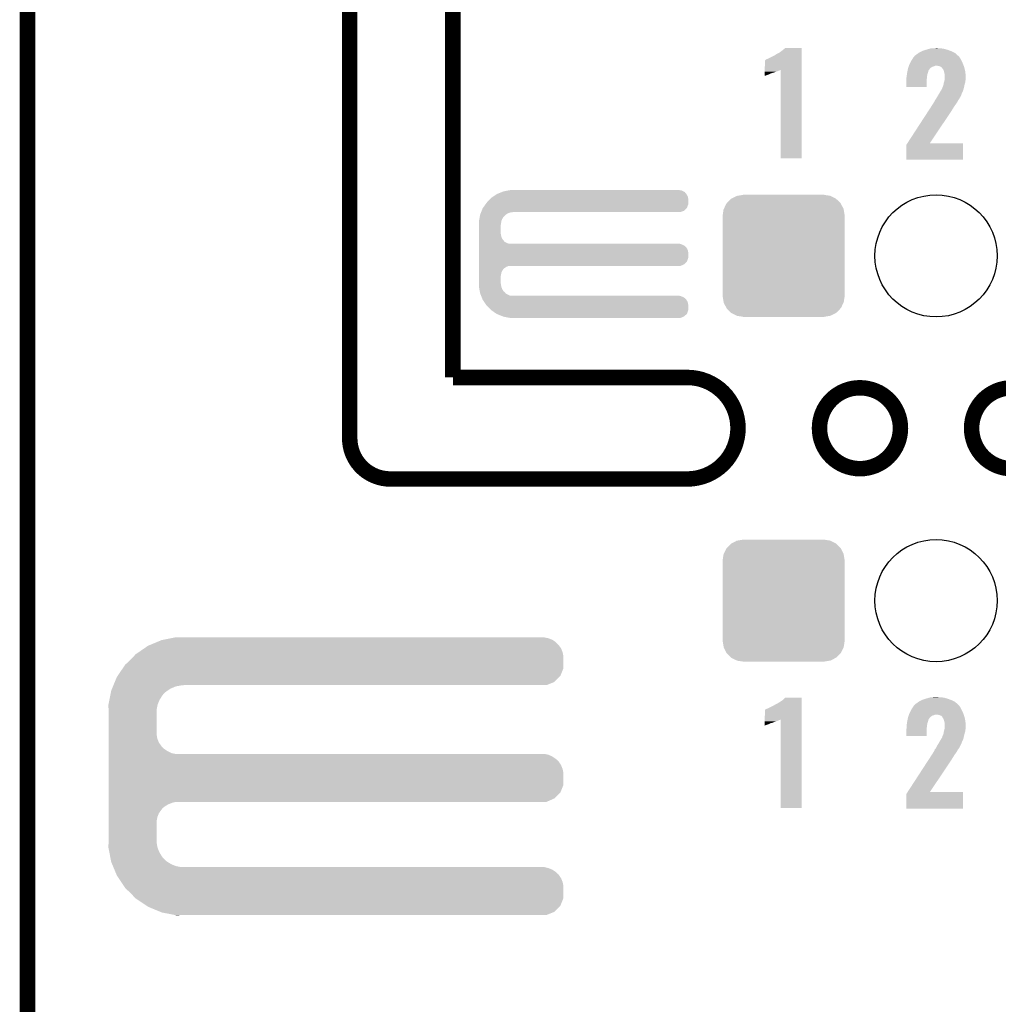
# Model space of a CAD drawing. Extents: x -1.3 to 24.2, y -3.9 to 39.2.
# Tile 13 of 30: x -1.3 to 8.3, y 19.2 to 28.9. Entities that reach past the tile are written whole.
import ezdxf

# ---------------------------------------------------------------- set-up
doc = ezdxf.new("R2010")
doc.units = 0
doc.layers.get('0').update_dxf_attribs({"linetype": 'CONTINUOUS'})
for name, color, linetype in [('WRLS_2_4GHZ_CLICK_V100_GKO', 14, 'CONTINUOUS'), ('WRLS_2_4GHZ_CLICK_V100_GTO', 12, 'CONTINUOUS'), ('WRLS_2_4GHZ_CLICK_V100_GTS', 13, 'CONTINUOUS')]:
    doc.layers.add(name, color=color, linetype=linetype)

# ---------------------------------------------------------------- blocks, each defined once
blk = doc.blocks.new('CUSTOM_60')
for points in [[(-0.512916, 0.564078), (-0.463036, 0.590212), (0.514762, 0.564078), (0.46108, 0.590212)], [(-0.463036, 0.590212), (-0.452138, 0.592028), (0.46108, 0.590212), (0.457348, 0.592028)], [(-0.452138, 0.592028), (-0.40005, 0.600706), (0.457348, 0.592028), (0.40005, 0.600706)], [(-0.40005, 0.600706), (-0.40005, 0.60198), (0.40005, 0.600706), (0.40005, 0.60198)], [(-0.58926, 0.463036), (-0.564078, 0.51476), (0.590212, 0.463036), (0.563112, 0.51476)], [(-0.564078, 0.51476), (-0.559382, 0.519598), (0.563112, 0.51476), (0.560576, 0.519598)], [(-0.559382, 0.519598), (-0.519598, 0.560576), (0.560576, 0.519598), (0.51837, 0.560576)], [(-0.519598, 0.560576), (-0.512916, 0.564078), (0.51837, 0.560576), (0.514762, 0.564078)], [(-0.60198, -0.40005), (-0.60198, 0.40005), (0.60198, -0.40005), (0.60198, 0.40005)], [(-0.600706, 0.40005), (-0.592028, 0.457348), (0.600706, 0.40005), (0.59116, 0.457348)], [(-0.592028, 0.457348), (-0.58926, 0.463036), (0.59116, 0.457348), (0.590212, 0.463036)], [(-0.591158, -0.457348), (-0.600706, -0.40005), (0.592028, -0.457348), (0.600706, -0.40005)], [(-0.590212, -0.463036), (-0.591158, -0.457348), (0.589258, -0.463036), (0.592028, -0.457348)], [(-0.563108, -0.514762), (-0.590212, -0.463036), (0.564078, -0.514762), (0.589258, -0.463036)], [(-0.560576, -0.519598), (-0.563108, -0.514762), (0.559382, -0.519598), (0.564078, -0.514762)], [(-0.518366, -0.560576), (-0.560576, -0.519598), (0.519598, -0.560576), (0.559382, -0.519598)], [(-0.51476, -0.564078), (-0.518366, -0.560576), (0.512914, -0.564078), (0.519598, -0.560576)], [(-0.461078, -0.590212), (-0.51476, -0.564078), (0.463036, -0.590212), (0.512914, -0.564078)], [(-0.457348, -0.592028), (-0.461078, -0.590212), (0.452136, -0.592028), (0.463036, -0.590212)], [(-0.40005, -0.600706), (-0.457348, -0.592028), (0.40005, -0.600706), (0.452136, -0.592028)], [(-0.40005, -0.60198), (-0.40005, -0.600706), (0.40005, -0.60198), (0.40005, -0.600706)]]:
    blk.add_solid(points)
blk = doc.blocks.new('ROUND_45')
blk.add_circle((0, 0), 0.602)

msp = doc.modelspace()

# ---------------------------------------------------------------- linework, layer by layer
at = {"layer": 'WRLS_2_4GHZ_CLICK_V100_GKO', "const_width": 0.1524}
for points in [[(1.905, 24.80056), (1.905, 39.116)], [(2.921, 25.4), (2.921, 37.973)], [(-1.27, -3.81), (-1.27, 36.83)], [(2.921, 25.4), (5.22986, 25.4)], [(2.30378, 24.39924), (5.22986, 24.39924)]]:
    msp.add_lwpolyline(points, dxfattribs=at)
for points in [[(5.22986, 24.39924, 1), (5.22986, 25.4)], [(1.905, 24.80056, 0.4142165), (2.30378, 24.39924)]]:
    msp.add_lwpolyline(points, format="xyb", dxfattribs=at)
for points in [[(6.53288, 24.89962, 1), (7.33044, 24.89962, 1)], [(8.03148, 24.89962, 1), (8.82904, 24.89962, 1)]]:
    msp.add_lwpolyline(points, format="xyb", close=True, dxfattribs=at)
at = {"layer": 'WRLS_2_4GHZ_CLICK_V100_GTO'}
for points in [[(6.16966, 28.6258), (6.184898, 28.638498), (6.357618, 28.6258), (6.357618, 28.638498)], [(6.184898, 28.638498), (6.195042, 28.648638), (6.357618, 28.638498), (6.35762, 28.648638)], [(6.195042, 28.648638), (6.195066, 28.64866), (6.35762, 28.648638), (6.195066, 28.64866)], [(7.576824, 28.62834), (7.58444, 28.630878), (7.7978, 28.62834), (7.789552, 28.630878)], [(7.58444, 28.630878), (7.611876, 28.6385), (7.789552, 28.630878), (7.764782, 28.6385)], [(7.611876, 28.6385), (7.630164, 28.64358), (7.764782, 28.6385), (7.731762, 28.64358)], [(7.630164, 28.64358), (7.6835, 28.64612), (7.706362, 28.64358), (7.696202, 28.64612)], [(6.002024, 28.531822), (6.01218, 28.5369), (6.357616, 28.531822), (6.357616, 28.5369)], [(6.01218, 28.5369), (6.02488, 28.54198), (6.357616, 28.5369), (6.357616, 28.54198)], [(6.02488, 28.54198), (6.08076, 28.56992), (6.357616, 28.54198), (6.357618, 28.56992)], [(6.08076, 28.56992), (6.10362, 28.582622), (6.357618, 28.56992), (6.357618, 28.582622)], [(6.10362, 28.582622), (6.10616, 28.58516), (6.357618, 28.582622), (6.357618, 28.58516)], [(6.10616, 28.58516), (6.11378, 28.59024), (6.357618, 28.58516), (6.357618, 28.59024)], [(6.11378, 28.59024), (6.126482, 28.59532), (6.357618, 28.59024), (6.357618, 28.59532)], [(6.126482, 28.59532), (6.13918, 28.60294), (6.357618, 28.59532), (6.357618, 28.60294)], [(6.13918, 28.60294), (6.16966, 28.6258), (6.357618, 28.60294), (6.357618, 28.6258)], [(7.437122, 28.52166), (7.450182, 28.541978), (7.93242, 28.52166), (7.92226, 28.541978)], [(7.450182, 28.541978), (7.459982, 28.557222), (7.92226, 28.541978), (7.911374, 28.557222)], [(7.459982, 28.557222), (7.462518, 28.55976), (7.911374, 28.557222), (7.90956, 28.55976)], [(7.462518, 28.55976), (7.46506, 28.562302), (7.90956, 28.55976), (7.907018, 28.562302)], [(7.46506, 28.562302), (7.47268, 28.57246), (7.907018, 28.562302), (7.89686, 28.57246)], [(7.47268, 28.57246), (7.472682, 28.572462), (7.89686, 28.57246), (7.896858, 28.572462)], [(7.472682, 28.572462), (7.49046, 28.58516), (7.896858, 28.572462), (7.88289, 28.58516)], [(7.49046, 28.58516), (7.5086, 28.597858), (7.88289, 28.58516), (7.86892, 28.597858)], [(7.5086, 28.597858), (7.515862, 28.60294), (7.86892, 28.597858), (7.858758, 28.60294)], [(7.515862, 28.60294), (7.541262, 28.61564), (7.858758, 28.60294), (7.83336, 28.61564)], [(7.541262, 28.61564), (7.546342, 28.61818), (7.83336, 28.61564), (7.826248, 28.61818)], [(7.546342, 28.61818), (7.576824, 28.62834), (7.826248, 28.61818), (7.7978, 28.62834)], [(5.994408, 28.432744), (5.994422, 28.52674), (6.357614, 28.432744), (6.357616, 28.52674)], [(5.994422, 28.52674), (5.996946, 28.526746), (6.357616, 28.52674), (6.357616, 28.526746)], [(5.996946, 28.526746), (6.002024, 28.531822), (6.357616, 28.526746), (6.357616, 28.531822)], [(7.40156, 28.430214), (7.4041, 28.442918), (7.60984, 28.430214), (7.619998, 28.442918)], [(7.4041, 28.442918), (7.404102, 28.44292), (7.619998, 28.442918), (7.62, 28.44292)], [(7.404102, 28.44292), (7.407486, 28.453078), (7.62, 28.44292), (7.630158, 28.453078)], [(7.407486, 28.453078), (7.410872, 28.463238), (7.630158, 28.453078), (7.645396, 28.463238)], [(7.410872, 28.463238), (7.41172, 28.46578), (7.645396, 28.463238), (7.658098, 28.46578)], [(7.41172, 28.46578), (7.413412, 28.470858), (7.658098, 28.46578), (7.668258, 28.470858)], [(7.413412, 28.470858), (7.41426, 28.4734), (7.668258, 28.470858), (7.680958, 28.4734)], [(7.41426, 28.4734), (7.4168, 28.48102), (7.953104, 28.4734), (7.950382, 28.48102)], [(7.4168, 28.48102), (7.42061, 28.48864), (7.950382, 28.48102), (7.94766, 28.48864)], [(7.42061, 28.48864), (7.43458, 28.51658), (7.94766, 28.48864), (7.93496, 28.51658)], [(7.43458, 28.51658), (7.437122, 28.52166), (7.93496, 28.51658), (7.93242, 28.52166)], [(7.713978, 28.46832), (7.688578, 28.4734), (7.954918, 28.46832), (7.953104, 28.4734)], [(7.731756, 28.460702), (7.713978, 28.46832), (7.957638, 28.460702), (7.954918, 28.46832)], [(7.739382, 28.453078), (7.731756, 28.460702), (7.96036, 28.453078), (7.957638, 28.460702)], [(7.744454, 28.448006), (7.739382, 28.453078), (7.961554, 28.448006), (7.96036, 28.453078)], [(7.74446, 28.445464), (7.744454, 28.448006), (7.962152, 28.445464), (7.961554, 28.448006)], [(7.752078, 28.435302), (7.74446, 28.445464), (7.964544, 28.435302), (7.962152, 28.445464)], [(5.9944, 28.38704), (5.994402, 28.3972), (6.035038, 28.38704), (6.05536, 28.3972)], [(5.9944, 28.37942), (5.9944, 28.38704), (6.01218, 28.37942), (6.035038, 28.38704)], [(5.9944, 28.374362), (5.9944, 28.37942), (5.99953, 28.374362), (6.01218, 28.37942)], [(5.999476, 28.37434), (5.9944, 28.374362), (5.999476, 28.37434), (5.99953, 28.374362)], [(5.994402, 28.39974), (5.994404, 28.40736), (6.06298, 28.39974), (6.088382, 28.40736)], [(5.994402, 28.3972), (5.994402, 28.39974), (6.05536, 28.3972), (6.06298, 28.39974)], [(5.994404, 28.41498), (5.994406, 28.42006), (6.1087, 28.41498), (6.123938, 28.42006)], [(5.994404, 28.40736), (5.994404, 28.41498), (6.088382, 28.40736), (6.1087, 28.41498)], [(5.994406, 28.42768), (5.994408, 28.432744), (6.141718, 28.42768), (6.15185, 28.432744)], [(5.994406, 28.42514), (5.994406, 28.42768), (6.1341, 28.42514), (6.141718, 28.42768)], [(5.994406, 28.42006), (5.994406, 28.42514), (6.123938, 28.42006), (6.1341, 28.42514)], [(6.15188, 27.561562), (6.15185, 28.432744), (6.357598, 27.561562), (6.357614, 28.432744)], [(7.38886, 28.354022), (7.390382, 28.36164), (7.591212, 28.354022), (7.59206, 28.36164)], [(7.38886, 28.338778), (7.38886, 28.354022), (7.58952, 28.338778), (7.591212, 28.354022)], [(7.38886, 28.262602), (7.38886, 28.338778), (7.589498, 28.262602), (7.58952, 28.338778)], [(7.390382, 28.36164), (7.3914, 28.36672), (7.59206, 28.36164), (7.592694, 28.36672)], [(7.3914, 28.36672), (7.39343, 28.381958), (7.592694, 28.36672), (7.5946, 28.381958)], [(7.39343, 28.381958), (7.395802, 28.39974), (7.5946, 28.381958), (7.599678, 28.39974)], [(7.395802, 28.39974), (7.39648, 28.404818), (7.599678, 28.39974), (7.601708, 28.404818)], [(7.39648, 28.404818), (7.398002, 28.412436), (7.601708, 28.404818), (7.604758, 28.412436)], [(7.398002, 28.412436), (7.399528, 28.420056), (7.604758, 28.412436), (7.60476, 28.420056)], [(7.399528, 28.420056), (7.401052, 28.427674), (7.60476, 28.420056), (7.609836, 28.427674)], [(7.401052, 28.427674), (7.40156, 28.430214), (7.609836, 28.427674), (7.60984, 28.430214)], [(7.75716, 28.422602), (7.752078, 28.435302), (7.967532, 28.422602), (7.964544, 28.435302)], [(7.760624, 28.4099), (7.75716, 28.422602), (7.97052, 28.4099), (7.967532, 28.422602)], [(7.76478, 28.39466), (7.760624, 28.4099), (7.971324, 28.39466), (7.97052, 28.4099)], [(7.762874, 28.32354), (7.766684, 28.338778), (7.97052, 28.32354), (7.97306, 28.338778)], [(7.76732, 28.384502), (7.76478, 28.39466), (7.971858, 28.384502), (7.971324, 28.39466)], [(7.766684, 28.338778), (7.76732, 28.341322), (7.97306, 28.338778), (7.97306, 28.341322)], [(7.76732, 28.361642), (7.76732, 28.384502), (7.97306, 28.361642), (7.971858, 28.384502)], [(7.76732, 28.341322), (7.76732, 28.361642), (7.97306, 28.341322), (7.97306, 28.361642)], [(7.589498, 28.26258), (7.38886, 28.262602), (7.589498, 28.26258), (7.589498, 28.262602)], [(7.7343, 28.237178), (7.736842, 28.242256), (7.950198, 28.237178), (7.952738, 28.242256)], [(7.736842, 28.242256), (7.738116, 28.244798), (7.952738, 28.242256), (7.95274, 28.244798)], [(7.738116, 28.244798), (7.741934, 28.25242), (7.95274, 28.244798), (7.954532, 28.25242)], [(7.741934, 28.25242), (7.74446, 28.252442), (7.954532, 28.25242), (7.954538, 28.252442)], [(7.74446, 28.252442), (7.744462, 28.260044), (7.954538, 28.252442), (7.956326, 28.260044)], [(7.744462, 28.260044), (7.74954, 28.270202), (7.956326, 28.260044), (7.958716, 28.270202)], [(7.74954, 28.270202), (7.75462, 28.285442), (7.958716, 28.270202), (7.962302, 28.285442)], [(7.75462, 28.285442), (7.754982, 28.28798), (7.962302, 28.285442), (7.9629, 28.28798)], [(7.754982, 28.28798), (7.75716, 28.303222), (7.9629, 28.28798), (7.967254, 28.303222)], [(7.75716, 28.303222), (7.757884, 28.305758), (7.967254, 28.303222), (7.96798, 28.305758)], [(7.757884, 28.305758), (7.76224, 28.321), (7.96798, 28.305758), (7.970156, 28.321)], [(7.76224, 28.321), (7.762874, 28.32354), (7.970156, 28.321), (7.97052, 28.32354)], [(7.678926, 28.143196), (7.680452, 28.14574), (7.907018, 28.143196), (7.909558, 28.14574)], [(7.680452, 28.14574), (7.6835, 28.15082), (7.909558, 28.14574), (7.912292, 28.15082)], [(7.6835, 28.15082), (7.69366, 28.1686), (7.912292, 28.15082), (7.921868, 28.1686)], [(7.69366, 28.1686), (7.700006, 28.178758), (7.921868, 28.1686), (7.92734, 28.178758)], [(7.700006, 28.178758), (7.706358, 28.18892), (7.92734, 28.178758), (7.931248, 28.18892)], [(7.706358, 28.18892), (7.71906, 28.21178), (7.931248, 28.18892), (7.94004, 28.21178)], [(7.71906, 28.21178), (7.728582, 28.227018), (7.94004, 28.21178), (7.94766, 28.227018)], [(7.728582, 28.227018), (7.731758, 28.2321), (7.94766, 28.227018), (7.948928, 28.2321)], [(7.731758, 28.2321), (7.7343, 28.237178), (7.948928, 28.2321), (7.950198, 28.237178)], [(7.60349, 28.02382), (7.62165, 28.05176), (7.83082, 28.02382), (7.8486, 28.05176)], [(7.62165, 28.05176), (7.638158, 28.077158), (7.8486, 28.05176), (7.863838, 28.077158)], [(7.638158, 28.077158), (7.651368, 28.09748), (7.863838, 28.077158), (7.87908, 28.09748)], [(7.651368, 28.09748), (7.65302, 28.10002), (7.87908, 28.09748), (7.880772, 28.10002)], [(7.65302, 28.10002), (7.660636, 28.112718), (7.880772, 28.10002), (7.889238, 28.112718)], [(7.660636, 28.112718), (7.66826, 28.125424), (7.889238, 28.112718), (7.895592, 28.125424)], [(7.66826, 28.125424), (7.668262, 28.127958), (7.895592, 28.125424), (7.89686, 28.127958)], [(7.668262, 28.127958), (7.668264, 28.127966), (7.89686, 28.127958), (7.896864, 28.127966)], [(7.668264, 28.127966), (7.67588, 28.13812), (7.896864, 28.127966), (7.904478, 28.13812)], [(7.67588, 28.13812), (7.675882, 28.138122), (7.904478, 28.13812), (7.904478, 28.138122)], [(7.675882, 28.138122), (7.678926, 28.143196), (7.904478, 28.138122), (7.907018, 28.143196)], [(7.398766, 27.70886), (7.60349, 28.02382), (7.620042, 27.70886), (7.83082, 28.02382)], [(7.38886, 27.546322), (7.388864, 27.693624), (7.945098, 27.546322), (7.945116, 27.693624)], [(7.388864, 27.693624), (7.398752, 27.708838), (7.945116, 27.693624), (7.94512, 27.708838)], [(7.398752, 27.708838), (7.398766, 27.70886), (7.94512, 27.708838), (7.620042, 27.70886)], [(6.357598, 27.56154), (6.15188, 27.561562), (6.357598, 27.56154), (6.357598, 27.561562)], [(7.945098, 27.5463), (7.38886, 27.546322), (7.945098, 27.5463), (7.945098, 27.546322)], [(3.29946, 27.17038), (3.31063, 27.177996), (5.23857, 27.17038), (5.23748, 27.177996)], [(3.31063, 27.177996), (3.336712, 27.19578), (5.23748, 27.177996), (5.22986, 27.19578)], [(3.336712, 27.19578), (3.35534, 27.20848), (5.22986, 27.19578), (5.221394, 27.20848)], [(3.35534, 27.20848), (3.36169, 27.21102), (5.221394, 27.20848), (5.2197, 27.21102)], [(3.36169, 27.21102), (3.380734, 27.218638), (5.2197, 27.21102), (5.212082, 27.218638)], [(3.380734, 27.218638), (3.39978, 27.226256), (5.212082, 27.218638), (5.207, 27.226256)], [(3.39978, 27.226256), (3.418842, 27.23388), (5.207, 27.226256), (5.193666, 27.23388)], [(3.418842, 27.23388), (3.43205, 27.23642), (5.193666, 27.23388), (5.189222, 27.23642)], [(3.43205, 27.23642), (3.471662, 27.244038), (5.189222, 27.23642), (5.171442, 27.244038)], [(3.471662, 27.244038), (3.484882, 27.24658), (5.171442, 27.244038), (5.15366, 27.24658)], [(3.217452, 27.071318), (3.242852, 27.106878), (5.227316, 27.071318), (5.240018, 27.106878)], [(3.242852, 27.106878), (3.253742, 27.122122), (5.240018, 27.106878), (5.240018, 27.122122)], [(3.253742, 27.122122), (3.2766, 27.14752), (5.240018, 27.122122), (5.240018, 27.14752)], [(3.2766, 27.14752), (3.289298, 27.160218), (5.240018, 27.14752), (5.24002, 27.160218)], [(3.289298, 27.160218), (3.29946, 27.17038), (5.24002, 27.160218), (5.23857, 27.17038)], [(3.182424, 26.964638), (3.186332, 26.984956), (3.40868, 26.964638), (3.421378, 26.984956)], [(3.186332, 26.984956), (3.187798, 26.992578), (3.421378, 26.984956), (3.431538, 26.992578)], [(3.187798, 26.992578), (3.189752, 27.002738), (3.431538, 26.992578), (3.439158, 27.002738)], [(3.189752, 27.002738), (3.190242, 27.005282), (3.439158, 27.002738), (3.443228, 27.005282)], [(3.190242, 27.005282), (3.194304, 27.015438), (3.443228, 27.005282), (3.45948, 27.015438)], [(3.194304, 27.015438), (3.198368, 27.025598), (3.45948, 27.015438), (3.482338, 27.025598)], [(3.198368, 27.025598), (3.199384, 27.02814), (3.482338, 27.025598), (3.5052, 27.02814)], [(3.199384, 27.02814), (3.2004, 27.03068), (3.5052, 27.02814), (3.517898, 27.03068)], [(3.2004, 27.03068), (3.20548, 27.04338), (5.163816, 27.03068), (5.199376, 27.04338)], [(3.20548, 27.04338), (3.215642, 27.068782), (5.199376, 27.04338), (5.224778, 27.068782)], [(3.215642, 27.068782), (3.217452, 27.071318), (5.224778, 27.068782), (5.227316, 27.071318)], [(3.17754, 26.939242), (3.178026, 26.941776), (3.398238, 26.939242), (3.39852, 26.941776)], [(3.17754, 26.918922), (3.17754, 26.939242), (3.39598, 26.918922), (3.398238, 26.939242)], [(3.17754, 26.906218), (3.17754, 26.918922), (3.39344, 26.906218), (3.39598, 26.918922)], [(3.17754, 26.814778), (3.17754, 26.906218), (3.39344, 26.814778), (3.39344, 26.906218)], [(3.178026, 26.941776), (3.182424, 26.964638), (3.39852, 26.941776), (3.40868, 26.964638)], [(3.17754, 26.804618), (3.17754, 26.814778), (3.39598, 26.804618), (3.39344, 26.814778)], [(3.17754, 26.786838), (3.17754, 26.804618), (3.398522, 26.786838), (3.39598, 26.804618)], [(3.17754, 26.769058), (3.17754, 26.786838), (3.406142, 26.769058), (3.398522, 26.786838)], [(3.17754, 26.753818), (3.17754, 26.769058), (3.416302, 26.753818), (3.406142, 26.769058)], [(3.17754, 26.7462), (3.17754, 26.753818), (3.42392, 26.7462), (3.416302, 26.753818)], [(3.17754, 26.738578), (3.17754, 26.7462), (3.429004, 26.738578), (3.42392, 26.7462)], [(3.17754, 26.72842), (3.17754, 26.738578), (3.44678, 26.72842), (3.429004, 26.738578)], [(3.17754, 26.7208), (3.17754, 26.72842), (3.464564, 26.7208), (3.44678, 26.72842)], [(3.17754, 26.71826), (3.17754, 26.7208), (3.482342, 26.71826), (3.464564, 26.7208)], [(3.17754, 26.71318), (3.17754, 26.71826), (5.171442, 26.71318), (5.153664, 26.71826)], [(3.17754, 26.70556), (3.17754, 26.71318), (5.189222, 26.70556), (5.171442, 26.71318)], [(3.17754, 26.695398), (3.17754, 26.70556), (5.207, 26.695398), (5.189222, 26.70556)], [(3.17754, 26.6827), (3.17754, 26.695398), (5.2197, 26.6827), (5.207, 26.695398)], [(3.17754, 26.66746), (3.17754, 26.6827), (5.22986, 26.66746), (5.2197, 26.6827)], [(3.17754, 26.649676), (3.17754, 26.66746), (5.23748, 26.649676), (5.22986, 26.66746)], [(3.17754, 26.629358), (3.17754, 26.649676), (5.24002, 26.629358), (5.23748, 26.649676)], [(3.17754, 26.578558), (3.17754, 26.629358), (5.240018, 26.578558), (5.24002, 26.629358)], [(3.17754, 26.542998), (3.17754, 26.578558), (5.227316, 26.542998), (5.240018, 26.578558)], [(3.17754, 26.515058), (3.17754, 26.542998), (5.199376, 26.515058), (5.227316, 26.542998)], [(3.17754, 26.49982), (3.17754, 26.515058), (5.163816, 26.49982), (5.199376, 26.515058)], [(3.17754, 26.497278), (3.17754, 26.49982), (3.464558, 26.497278), (3.48234, 26.49982)], [(3.17754, 26.489658), (3.17754, 26.497278), (3.446778, 26.489658), (3.464558, 26.497278)], [(3.17754, 26.476958), (3.17754, 26.489658), (3.428998, 26.476958), (3.446778, 26.489658)], [(3.17754, 26.46426), (3.17754, 26.476958), (3.4163, 26.46426), (3.428998, 26.476958)], [(3.17754, 26.44902), (3.17754, 26.46426), (3.40614, 26.44902), (3.4163, 26.46426)], [(3.17754, 26.431236), (3.17754, 26.44902), (3.39852, 26.431236), (3.40614, 26.44902)], [(3.17754, 26.41346), (3.17754, 26.431236), (3.39598, 26.41346), (3.39852, 26.431236)], [(3.17754, 26.403298), (3.17754, 26.41346), (3.39344, 26.403298), (3.39598, 26.41346)], [(3.17754, 26.327098), (3.17754, 26.403298), (3.39344, 26.327098), (3.39344, 26.403298)], [(3.17754, 26.3144), (3.17754, 26.327098), (3.39598, 26.3144), (3.39344, 26.327098)], [(3.17754, 26.294078), (3.17754, 26.3144), (3.39824, 26.294078), (3.39598, 26.3144)], [(3.17803, 26.291538), (3.17754, 26.294078), (3.398522, 26.291538), (3.39824, 26.294078)], [(3.182426, 26.26868), (3.17803, 26.291538), (3.408682, 26.26868), (3.398522, 26.291538)], [(3.186334, 26.248358), (3.182426, 26.26868), (3.421382, 26.248358), (3.408682, 26.26868)], [(3.1878, 26.240738), (3.186334, 26.248358), (3.431542, 26.240738), (3.421382, 26.248358)], [(3.189754, 26.230578), (3.1878, 26.240738), (3.439164, 26.230578), (3.431542, 26.240738)], [(3.19024, 26.228042), (3.189754, 26.230578), (3.443222, 26.228042), (3.439164, 26.230578)], [(3.194306, 26.21788), (3.19024, 26.228042), (3.459482, 26.21788), (3.443222, 26.228042)], [(3.19837, 26.20772), (3.194306, 26.21788), (3.482344, 26.20772), (3.459482, 26.21788)], [(3.199386, 26.20518), (3.19837, 26.20772), (3.505202, 26.20518), (3.482344, 26.20772)], [(3.201418, 26.2001), (3.199386, 26.20518), (5.171442, 26.2001), (5.153664, 26.20518)], [(3.204466, 26.19248), (3.201418, 26.2001), (5.189222, 26.19248), (5.171442, 26.2001)], [(3.20853, 26.182316), (3.204466, 26.19248), (5.207, 26.182316), (5.189222, 26.19248)], [(3.211578, 26.174698), (3.20853, 26.182316), (5.212082, 26.174698), (5.207, 26.182316)], [(3.21361, 26.169616), (3.211578, 26.174698), (5.219702, 26.169616), (5.212082, 26.174698)], [(3.21564, 26.16454), (3.21361, 26.169616), (5.222604, 26.16454), (5.219702, 26.169616)], [(3.2243, 26.15184), (3.21564, 26.16454), (5.22986, 26.15184), (5.222604, 26.16454)], [(3.236426, 26.134056), (3.2243, 26.15184), (5.23748, 26.134056), (5.22986, 26.15184)], [(3.248546, 26.116278), (3.236426, 26.134056), (5.24002, 26.116278), (5.23748, 26.134056)], [(3.25374, 26.10866), (3.248546, 26.116278), (5.240018, 26.10866), (5.24002, 26.116278)], [(3.299458, 26.062942), (3.25374, 26.10866), (5.240018, 26.062942), (5.240018, 26.10866)], [(3.299464, 26.062938), (3.299458, 26.062942), (5.240018, 26.062938), (5.240018, 26.062942)], [(3.351616, 26.02738), (3.299464, 26.062938), (5.227316, 26.02738), (5.240018, 26.062938)], [(3.355338, 26.024842), (3.351616, 26.02738), (5.224524, 26.024842), (5.227316, 26.02738)], [(3.412494, 26.00198), (3.355338, 26.024842), (5.199378, 26.00198), (5.224524, 26.024842)], [(3.418838, 25.999442), (3.412494, 26.00198), (5.193454, 25.999442), (5.199378, 26.00198)], [(3.484878, 25.98674), (3.418838, 25.999442), (5.163816, 25.98674), (5.193454, 25.999442)], [(0.004382, 22.791418), (0.053342, 22.81174), (3.934462, 22.791418), (3.905108, 22.81174)], [(0.053342, 22.81174), (0.066262, 22.814278), (3.905108, 22.81174), (3.901442, 22.814278)], [(0.066262, 22.814278), (0.143848, 22.829518), (3.901442, 22.814278), (3.863342, 22.829518)], [(0.143848, 22.829518), (0.18265, 22.83714), (3.863342, 22.829518), (3.822702, 22.83714)], [(0.18265, 22.83714), (0.19547, 22.839658), (0.269262, 22.83714), (0.26924, 22.839658)], [(0.19547, 22.839658), (0.195582, 22.83968), (0.26924, 22.839658), (0.195582, 22.83968)], [(-0.17734, 22.689818), (-0.12192, 22.72792), (4.00304, 22.689818), (3.9878, 22.72792)], [(-0.12192, 22.72792), (-0.08128, 22.75586), (3.9878, 22.72792), (3.968458, 22.75586)], [(-0.08128, 22.75586), (-0.069042, 22.76094), (3.968458, 22.75586), (3.96494, 22.76094)], [(-0.069042, 22.76094), (0.004382, 22.791418), (3.96494, 22.76094), (3.934462, 22.791418)], [(-0.307338, 22.5679), (-0.254, 22.6187), (4.010658, 22.5679), (4.010658, 22.6187)], [(-0.254, 22.6187), (-0.224974, 22.649178), (4.010658, 22.6187), (4.01066, 22.649178)], [(-0.224974, 22.649178), (-0.203198, 22.67204), (4.01066, 22.649178), (4.006374, 22.67204)], [(-0.203198, 22.67204), (-0.17734, 22.689818), (4.006374, 22.67204), (4.00304, 22.689818)], [(-0.381702, 22.45868), (-0.329824, 22.534876), (3.980176, 22.45868), (4.010658, 22.534876)], [(-0.329824, 22.534876), (-0.307338, 22.5679), (4.010658, 22.534876), (4.010658, 22.5679)], [(-0.409706, 22.39772), (-0.388618, 22.448522), (3.919216, 22.39772), (3.970018, 22.448522)], [(-0.388618, 22.448522), (-0.381702, 22.45868), (3.970018, 22.448522), (3.980176, 22.45868)], [(-0.444498, 22.313902), (-0.436066, 22.334218), (0.110838, 22.313902), (0.14224, 22.334218)], [(-0.436066, 22.334218), (-0.427632, 22.354538), (0.14224, 22.334218), (0.190498, 22.354538)], [(-0.427632, 22.354538), (-0.423414, 22.3647), (0.190498, 22.354538), (0.24384, 22.3647)], [(-0.423414, 22.3647), (-0.422358, 22.36724), (0.24384, 22.3647), (0.26924, 22.36724)], [(-0.422358, 22.36724), (-0.409706, 22.39772), (3.843016, 22.36724), (3.919216, 22.39772)], [(-0.471444, 22.176738), (-0.461964, 22.225), (0.0127, 22.176738), (0.03302, 22.225)], [(-0.461964, 22.225), (-0.453482, 22.268178), (0.03302, 22.225), (0.06096, 22.268178)], [(-0.453482, 22.268178), (-0.44949, 22.2885), (0.06096, 22.268178), (0.078738, 22.2885)], [(-0.44949, 22.2885), (-0.445996, 22.30628), (0.078738, 22.2885), (0.099058, 22.30628)], [(-0.445996, 22.30628), (-0.444498, 22.313902), (0.099058, 22.30628), (0.110838, 22.313902)], [(6.16966, 22.21992), (6.184902, 22.232622), (6.357618, 22.21992), (6.357618, 22.232622)], [(6.184902, 22.232622), (6.19505, 22.245298), (6.357618, 22.232622), (6.35762, 22.245298)], [(6.19505, 22.245298), (6.195068, 22.24532), (6.35762, 22.245298), (6.195068, 22.24532)], [(7.546342, 22.22246), (7.576824, 22.23262), (7.826248, 22.22246), (7.7978, 22.23262)], [(7.576824, 22.23262), (7.58444, 22.235158), (7.7978, 22.23262), (7.789552, 22.235158)], [(7.58444, 22.235158), (7.611876, 22.24278), (7.789552, 22.235158), (7.764782, 22.24278)], [(7.611876, 22.24278), (7.630164, 22.24786), (7.764782, 22.24278), (7.731762, 22.24786)], [(7.630164, 22.24786), (7.6835, 22.2504), (7.706362, 22.24786), (7.696202, 22.2504)], [(-0.47244, 22.171662), (-0.471444, 22.176738), (0.011684, 22.171662), (0.0127, 22.176738)], [(-0.470862, 22.125938), (-0.47244, 22.171662), (0.00254, 22.125938), (0.011684, 22.171662)], [(5.996946, 22.123406), (6.002024, 22.128482), (6.357616, 22.123406), (6.357616, 22.128482)], [(6.002024, 22.128482), (6.01218, 22.13356), (6.357616, 22.128482), (6.357616, 22.13356)], [(6.01218, 22.13356), (6.02488, 22.13864), (6.357616, 22.13356), (6.357616, 22.13864)], [(6.02488, 22.13864), (6.08076, 22.16658), (6.357616, 22.13864), (6.357618, 22.16658)], [(6.08076, 22.16658), (6.10362, 22.179282), (6.357618, 22.16658), (6.357618, 22.179282)], [(6.10362, 22.179282), (6.106164, 22.18182), (6.357618, 22.179282), (6.357618, 22.18182)], [(6.106164, 22.18182), (6.113782, 22.18436), (6.357618, 22.18182), (6.357618, 22.18436)], [(6.113782, 22.18436), (6.13918, 22.199598), (6.357618, 22.18436), (6.357618, 22.199598)], [(6.13918, 22.199598), (6.16966, 22.21992), (6.357618, 22.199598), (6.357618, 22.21992)], [(7.437122, 22.12594), (7.450182, 22.146258), (7.93242, 22.12594), (7.92226, 22.146258)], [(7.450182, 22.146258), (7.459982, 22.161502), (7.92226, 22.146258), (7.911374, 22.161502)], [(7.459982, 22.161502), (7.462518, 22.16404), (7.911374, 22.161502), (7.90956, 22.16404)], [(7.462518, 22.16404), (7.46506, 22.166582), (7.90956, 22.16404), (7.907018, 22.166582)], [(7.46506, 22.166582), (7.47268, 22.17674), (7.907018, 22.166582), (7.89686, 22.17674)], [(7.47268, 22.17674), (7.472682, 22.176742), (7.89686, 22.17674), (7.896858, 22.176742)], [(7.472682, 22.176742), (7.49046, 22.18944), (7.896858, 22.176742), (7.88289, 22.18944)], [(7.49046, 22.18944), (7.5086, 22.202138), (7.88289, 22.18944), (7.86892, 22.202138)], [(7.5086, 22.202138), (7.515862, 22.20722), (7.86892, 22.202138), (7.858758, 22.20722)], [(7.515862, 22.20722), (7.541262, 22.21992), (7.858758, 22.20722), (7.83336, 22.21992)], [(7.541262, 22.21992), (7.546342, 22.22246), (7.83336, 22.21992), (7.826248, 22.22246)], [(-0.4699, 22.098), (-0.470862, 22.125938), (0.00254, 22.098), (0.00254, 22.125938)], [(-0.4699, 21.879558), (-0.4699, 22.098), (0.00254, 21.879558), (0.00254, 22.098)], [(5.994408, 22.029404), (5.994422, 22.1234), (6.357614, 22.029404), (6.357616, 22.1234)], [(5.994422, 22.1234), (5.996946, 22.123406), (6.357616, 22.1234), (6.357616, 22.123406)], [(7.400034, 22.024336), (7.4041, 22.044662), (7.60476, 22.024336), (7.618308, 22.044662)], [(7.4041, 22.044662), (7.404892, 22.0472), (7.618308, 22.044662), (7.62, 22.0472)], [(7.404892, 22.0472), (7.408066, 22.057358), (7.62, 22.0472), (7.630158, 22.057358)], [(7.408066, 22.057358), (7.411242, 22.067518), (7.630158, 22.057358), (7.645396, 22.067518)], [(7.411242, 22.067518), (7.412036, 22.07006), (7.645396, 22.067518), (7.658098, 22.07006)], [(7.412036, 22.07006), (7.413624, 22.075138), (7.658098, 22.07006), (7.668258, 22.075138)], [(7.413624, 22.075138), (7.414418, 22.07768), (7.668258, 22.075138), (7.680958, 22.07768)], [(7.414418, 22.07768), (7.4168, 22.0853), (7.953104, 22.07768), (7.950382, 22.0853)], [(7.4168, 22.0853), (7.42061, 22.09292), (7.950382, 22.0853), (7.94766, 22.09292)], [(7.42061, 22.09292), (7.43458, 22.12086), (7.94766, 22.09292), (7.93496, 22.12086)], [(7.43458, 22.12086), (7.437122, 22.12594), (7.93496, 22.12086), (7.93242, 22.12594)], [(7.713978, 22.0726), (7.688578, 22.07768), (7.954918, 22.0726), (7.953104, 22.07768)], [(7.731756, 22.064982), (7.713978, 22.0726), (7.957638, 22.064982), (7.954918, 22.0726)], [(7.739382, 22.057358), (7.731756, 22.064982), (7.96036, 22.057358), (7.957638, 22.064982)], [(7.744454, 22.052286), (7.739382, 22.057358), (7.961554, 22.052286), (7.96036, 22.057358)], [(7.74446, 22.049744), (7.744454, 22.052286), (7.962152, 22.049744), (7.961554, 22.052286)], [(7.752078, 22.039582), (7.74446, 22.049744), (7.964544, 22.039582), (7.962152, 22.049744)], [(7.75716, 22.026882), (7.752078, 22.039582), (7.967532, 22.026882), (7.964544, 22.039582)], [(5.9944, 21.97608), (5.994402, 21.9837), (6.01218, 21.97608), (6.035038, 21.9837)], [(5.9944, 21.971), (5.9944, 21.97608), (5.99948, 21.971), (6.01218, 21.97608)], [(5.9944, 21.968496), (5.9944, 21.971), (5.9944, 21.968496), (5.99948, 21.971)], [(5.994402, 21.99386), (5.994404, 22.00402), (6.062976, 21.99386), (6.08838, 22.00402)], [(5.994402, 21.993858), (5.994402, 21.99386), (6.055356, 21.993858), (6.062976, 21.99386)], [(5.994402, 21.9837), (5.994402, 21.993858), (6.035038, 21.9837), (6.055356, 21.993858)], [(5.994404, 22.00402), (5.994406, 22.01164), (6.08838, 22.00402), (6.1087, 22.01164)], [(5.994406, 22.02434), (5.994408, 22.029404), (6.141718, 22.02434), (6.15185, 22.029404)], [(5.994406, 22.0218), (5.994406, 22.02434), (6.1341, 22.0218), (6.141718, 22.02434)], [(5.994406, 22.01672), (5.994406, 22.0218), (6.123938, 22.01672), (6.1341, 22.0218)], [(5.994406, 22.01164), (5.994406, 22.01672), (6.1087, 22.01164), (6.123938, 22.01672)], [(6.15188, 21.155682), (6.15185, 22.029404), (6.357598, 21.155682), (6.357614, 22.029404)], [(7.38886, 21.932902), (7.391398, 21.943058), (7.589516, 21.932902), (7.58952, 21.943058)], [(7.391398, 21.943058), (7.3914, 21.943062), (7.58952, 21.943058), (7.58952, 21.943062)], [(7.3914, 21.971), (7.393576, 21.986238), (7.592694, 21.971), (7.5946, 21.986238)], [(7.3914, 21.96592), (7.3914, 21.971), (7.59206, 21.96592), (7.592694, 21.971)], [(7.3914, 21.943062), (7.3914, 21.96592), (7.58952, 21.943062), (7.59206, 21.96592)], [(7.393576, 21.986238), (7.396116, 22.00402), (7.5946, 21.986238), (7.599678, 22.00402)], [(7.396116, 22.00402), (7.39648, 22.006558), (7.599678, 22.00402), (7.600692, 22.006558)], [(7.39648, 22.006558), (7.39851, 22.016716), (7.600692, 22.006558), (7.604758, 22.016716)], [(7.39851, 22.016716), (7.400034, 22.024336), (7.604758, 22.016716), (7.60476, 22.024336)], [(7.760624, 22.01418), (7.75716, 22.026882), (7.97052, 22.01418), (7.967532, 22.026882)], [(7.76478, 21.99894), (7.760624, 22.01418), (7.971324, 21.99894), (7.97052, 22.01418)], [(7.762874, 21.92782), (7.766684, 21.943058), (7.97052, 21.92782), (7.97306, 21.943058)], [(7.76732, 21.988782), (7.76478, 21.99894), (7.971858, 21.988782), (7.971324, 21.99894)], [(7.766684, 21.943058), (7.76732, 21.945602), (7.97306, 21.943058), (7.97306, 21.945602)], [(7.76732, 21.965922), (7.76732, 21.988782), (7.97306, 21.965922), (7.971858, 21.988782)], [(7.76732, 21.945602), (7.76732, 21.965922), (7.97306, 21.945602), (7.97306, 21.965922)], [(-0.4699, 21.838918), (-0.4699, 21.879558), (0.010162, 21.838918), (0.00254, 21.879558)], [(-0.4699, 21.800818), (-0.4699, 21.838918), (0.025402, 21.800818), (0.010162, 21.838918)], [(7.38886, 21.866882), (7.38886, 21.932902), (7.589498, 21.866882), (7.589516, 21.932902)], [(7.589498, 21.86686), (7.38886, 21.866882), (7.589498, 21.86686), (7.589498, 21.866882)], [(7.726996, 21.828758), (7.73176, 21.83638), (7.94766, 21.828758), (7.949184, 21.83638)], [(7.73176, 21.83638), (7.734662, 21.841458), (7.949184, 21.83638), (7.9502, 21.841458)], [(7.734662, 21.841458), (7.737564, 21.846536), (7.9502, 21.841458), (7.952738, 21.846536)], [(7.737564, 21.846536), (7.739016, 21.849078), (7.952738, 21.846536), (7.95274, 21.849078)], [(7.739016, 21.849078), (7.741922, 21.85416), (7.95274, 21.849078), (7.953934, 21.85416)], [(7.741922, 21.85416), (7.74446, 21.856706), (7.953934, 21.85416), (7.954534, 21.856706)], [(7.74446, 21.856706), (7.744462, 21.864324), (7.954534, 21.856706), (7.956326, 21.864324)], [(7.744462, 21.864324), (7.74954, 21.874482), (7.956326, 21.864324), (7.958716, 21.874482)], [(7.74954, 21.874482), (7.75462, 21.88972), (7.958716, 21.874482), (7.962302, 21.88972)], [(7.75462, 21.88972), (7.755042, 21.89226), (7.962302, 21.88972), (7.9629, 21.89226)], [(7.755042, 21.89226), (7.75716, 21.90496), (7.9629, 21.89226), (7.966528, 21.90496)], [(7.75716, 21.90496), (7.758428, 21.910038), (7.966528, 21.90496), (7.96798, 21.910038)], [(7.758428, 21.910038), (7.762874, 21.92782), (7.96798, 21.910038), (7.97052, 21.92782)], [(-0.4699, 21.76526), (-0.4699, 21.800818), (0.0508, 21.76526), (0.025402, 21.800818)], [(-0.4699, 21.750018), (-0.4699, 21.76526), (0.063502, 21.750018), (0.0508, 21.76526)], [(-0.4699, 21.73732), (-0.4699, 21.750018), (0.078742, 21.73732), (0.063502, 21.750018)], [(7.668266, 21.732246), (7.675876, 21.739858), (7.896866, 21.732246), (7.904476, 21.739858)], [(7.675876, 21.739858), (7.675882, 21.739864), (7.904476, 21.739858), (7.904478, 21.739864)], [(7.675882, 21.739864), (7.679688, 21.747476), (7.904478, 21.739864), (7.90702, 21.747476)], [(7.679688, 21.747476), (7.68096, 21.75002), (7.90702, 21.747476), (7.909558, 21.75002)], [(7.68096, 21.75002), (7.6835, 21.755098), (7.909558, 21.75002), (7.912292, 21.755098)], [(7.6835, 21.755098), (7.69366, 21.77288), (7.912292, 21.755098), (7.921868, 21.77288)], [(7.69366, 21.77288), (7.700006, 21.783038), (7.921868, 21.77288), (7.92734, 21.783038)], [(7.700006, 21.783038), (7.706358, 21.7932), (7.92734, 21.783038), (7.931246, 21.7932)], [(7.706358, 21.7932), (7.71906, 21.81606), (7.931246, 21.7932), (7.940038, 21.81606)], [(7.71906, 21.816062), (7.726996, 21.828758), (7.94004, 21.816062), (7.94766, 21.828758)], [(7.71906, 21.81606), (7.71906, 21.816062), (7.940038, 21.81606), (7.94004, 21.816062)], [(-0.4699, 21.71446), (-0.4699, 21.73732), (0.114302, 21.71446), (0.078742, 21.73732)], [(-0.4699, 21.69668), (-0.4699, 21.71446), (0.152402, 21.69668), (0.114302, 21.71446)], [(-0.4699, 21.68906), (-0.4699, 21.69668), (0.190502, 21.68906), (0.152402, 21.69668)], [(-0.4699, 21.681438), (-0.4699, 21.68906), (3.863342, 21.681438), (3.822702, 21.68906)], [(-0.4699, 21.663658), (-0.4699, 21.681438), (3.901442, 21.663658), (3.863342, 21.681438)], [(-0.4699, 21.6408), (-0.4699, 21.663658), (3.93446, 21.6408), (3.901442, 21.663658)], [(7.60514, 21.6281), (7.623302, 21.65604), (7.83082, 21.6281), (7.8486, 21.65604)], [(7.623302, 21.65604), (7.63981, 21.681438), (7.8486, 21.65604), (7.863838, 21.681438)], [(7.63981, 21.681438), (7.65302, 21.70176), (7.863838, 21.681438), (7.87908, 21.70176)], [(7.65302, 21.70176), (7.66216, 21.716998), (7.87908, 21.70176), (7.889238, 21.716998)], [(7.66216, 21.716998), (7.66826, 21.727164), (7.889238, 21.716998), (7.89432, 21.727164)], [(7.66826, 21.727164), (7.668264, 21.732236), (7.89432, 21.727164), (7.896858, 21.732236)], [(7.668264, 21.732236), (7.668266, 21.732246), (7.896858, 21.732236), (7.896866, 21.732246)], [(-0.4699, 21.628102), (-0.4699, 21.6408), (3.949698, 21.628102), (3.93446, 21.6408)], [(-0.4699, 21.612858), (-0.4699, 21.628102), (3.96494, 21.612858), (3.949698, 21.628102)], [(-0.4699, 21.5773), (-0.4699, 21.612858), (3.9878, 21.5773), (3.96494, 21.612858)], [(-0.4699, 21.539198), (-0.4699, 21.5773), (4.00304, 21.539198), (3.9878, 21.5773)], [(7.400418, 21.31314), (7.60514, 21.6281), (7.620042, 21.31314), (7.83082, 21.6281)], [(-0.4699, 21.498558), (-0.4699, 21.539198), (4.01066, 21.498558), (4.00304, 21.539198)], [(-0.4699, 21.384256), (-0.4699, 21.498558), (4.010658, 21.384256), (4.01066, 21.498558)], [(-0.4699, 21.30806), (-0.4699, 21.384256), (3.980178, 21.30806), (4.010658, 21.384256)], [(-0.4699, 21.249638), (-0.4699, 21.30806), (3.919216, 21.249638), (3.980178, 21.30806)], [(7.38886, 21.150602), (7.388864, 21.295364), (7.945098, 21.150602), (7.945116, 21.295364)], [(7.388864, 21.295364), (7.400404, 21.313118), (7.945116, 21.295364), (7.94512, 21.313118)], [(7.400404, 21.313118), (7.400418, 21.31314), (7.94512, 21.313118), (7.620042, 21.31314)], [(-0.4699, 21.21662), (-0.4699, 21.249638), (3.843016, 21.21662), (3.919216, 21.249638)], [(-0.4699, 21.206458), (-0.4699, 21.21662), (0.152398, 21.206458), (0.190496, 21.21662)], [(-0.4699, 21.191218), (-0.4699, 21.206458), (0.1143, 21.191218), (0.152398, 21.206458)], [(-0.4699, 21.16836), (-0.4699, 21.191218), (0.07874, 21.16836), (0.1143, 21.191218)], [(-0.4699, 21.155658), (-0.4699, 21.16836), (0.063498, 21.155658), (0.07874, 21.16836)], [(-0.4699, 21.14042), (-0.4699, 21.155658), (0.0508, 21.14042), (0.063498, 21.155658)], [(-0.4699, 21.10486), (-0.4699, 21.14042), (0.0254, 21.10486), (0.0508, 21.14042)], [(-0.4699, 21.066758), (-0.4699, 21.10486), (0.01016, 21.066758), (0.0254, 21.10486)], [(-0.4699, 21.026118), (-0.4699, 21.066758), (0.00254, 21.026118), (0.01016, 21.066758)], [(6.357598, 21.15566), (6.15188, 21.155682), (6.357598, 21.15566), (6.357598, 21.155682)], [(7.945098, 21.15058), (7.38886, 21.150602), (7.945098, 21.15058), (7.945098, 21.150602)], [(-0.4699, 20.8407), (-0.4699, 21.026118), (0.00254, 20.8407), (0.00254, 21.026118)], [(-0.47244, 20.767042), (-0.470776, 20.815298), (0.011734, 20.767042), (0.00254, 20.815298)], [(-0.470776, 20.815298), (-0.4699, 20.8407), (0.00254, 20.815298), (0.00254, 20.8407)], [(-0.47144, 20.761958), (-0.47244, 20.767042), (0.012702, 20.761958), (0.011734, 20.767042)], [(-0.461962, 20.7137), (-0.47144, 20.761958), (0.033022, 20.7137), (0.012702, 20.761958)], [(-0.453478, 20.670518), (-0.461962, 20.7137), (0.06096, 20.670518), (0.033022, 20.7137)], [(-0.449488, 20.650198), (-0.453478, 20.670518), (0.07874, 20.650198), (0.06096, 20.670518)], [(-0.445996, 20.63242), (-0.449488, 20.650198), (0.099062, 20.63242), (0.07874, 20.650198)], [(-0.4445, 20.624802), (-0.445996, 20.63242), (0.110836, 20.624802), (0.099062, 20.63242)], [(-0.436064, 20.60448), (-0.4445, 20.624802), (0.14224, 20.60448), (0.110836, 20.624802)], [(-0.427628, 20.58416), (-0.436064, 20.60448), (0.190502, 20.58416), (0.14224, 20.60448)], [(-0.423412, 20.574), (-0.427628, 20.58416), (0.243842, 20.574), (0.190502, 20.58416)], [(-0.419194, 20.563838), (-0.423412, 20.574), (3.863342, 20.563838), (3.822702, 20.574)], [(-0.412868, 20.548598), (-0.419194, 20.563838), (3.901442, 20.548598), (3.863342, 20.563838)], [(-0.403378, 20.525738), (-0.412868, 20.548598), (3.934462, 20.525738), (3.901442, 20.548598)], [(-0.397054, 20.5105), (-0.403378, 20.525738), (3.9497, 20.5105), (3.934462, 20.525738)], [(-0.39178, 20.497796), (-0.397054, 20.5105), (3.96494, 20.497796), (3.9497, 20.5105)], [(-0.38862, 20.49018), (-0.39178, 20.497796), (3.969838, 20.49018), (3.96494, 20.497796)], [(-0.369992, 20.46224), (-0.38862, 20.49018), (3.9878, 20.46224), (3.969838, 20.49018)], [(-0.344592, 20.424138), (-0.369992, 20.46224), (4.00304, 20.424138), (3.9878, 20.46224)], [(-0.317498, 20.383498), (-0.344592, 20.424138), (4.01066, 20.383498), (4.00304, 20.424138)], [(-0.30734, 20.36826), (-0.317498, 20.383498), (4.010658, 20.36826), (4.01066, 20.383498)], [(-0.254, 20.31746), (-0.30734, 20.36826), (4.010658, 20.31746), (4.010658, 20.36826)], [(-0.208034, 20.269196), (-0.254, 20.31746), (4.010658, 20.269196), (4.010658, 20.31746)], [(-0.203202, 20.264122), (-0.208034, 20.269196), (4.008628, 20.264122), (4.010658, 20.269196)], [(-0.096518, 20.193), (-0.203202, 20.264122), (3.980176, 20.193), (4.008628, 20.264122)], [(-0.081282, 20.182842), (-0.096518, 20.193), (3.970018, 20.182842), (3.980176, 20.193)], [(0.041106, 20.13204), (-0.081282, 20.182842), (3.919216, 20.13204), (3.970018, 20.182842)], [(0.053338, 20.126962), (0.041106, 20.13204), (3.90652, 20.126962), (3.919216, 20.13204)], [(0.18265, 20.10156), (0.053338, 20.126962), (3.843016, 20.10156), (3.90652, 20.126962)], [(0.195578, 20.09902), (0.18265, 20.10156), (0.195578, 20.09902), (0.26924, 20.10156)]]:
    msp.add_solid(points, dxfattribs=at)

# ---------------------------------------------------------------- block references
at = {"layer": 'WRLS_2_4GHZ_CLICK_V100_GTS'}
for name, p in [('CUSTOM_60', (6.17982, 26.59888)), ('ROUND_45', (7.68096, 26.59888)), ('CUSTOM_60', (6.17982, 23.20036)), ('ROUND_45', (7.68096, 23.20036))]:
    msp.add_blockref(name, p, dxfattribs=at)

doc.saveas('drawing.dxf')
